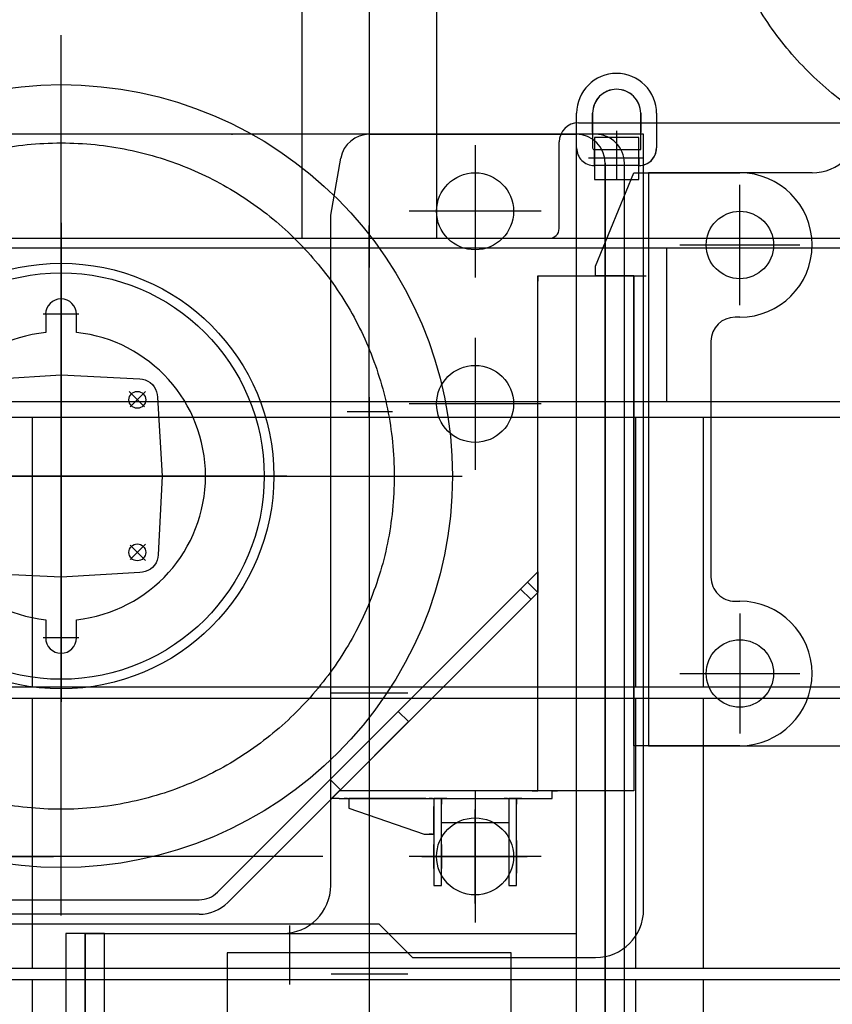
# Model space of a CAD drawing. Extents: x 12936 to 154086, y 9945 to 78013.
# Tile 51 of 64: x 146355 to 147199, y 14310 to 15333. Entities that reach past the tile are written whole.
import ezdxf

# ---------------------------------------------------------------- set-up
doc = ezdxf.new("R2010")
doc.units = 0
doc.header["$LTSCALE"] = 100
doc.header["$MEASUREMENT"] = 0
doc.linetypes.add('CENTER', pattern=[50.5, 30, -9, 2.5, -9])
doc.layers.get('0').update_dxf_attribs({"linetype": 'CONTINUOUS'})
doc.layers.add('16', color=7, linetype='CONTINUOUS')

# ---------------------------------------------------------------- blocks, each defined once
blk = doc.blocks.new('*G159159')
at = {"layer": '16', "color": 7, "linetype": 'CONTINUOUS'}
for p, q in [((146718.070129, 15213.928352), (146933.072629, 15213.928352)), ((146678.080129, 15129.874352), (146688.526129, 15189.136352)), ((146963.074129, 13903.927352), (146963.074129, 15183.926852)), ((146963.084629, 15183.926852), (146963.084629, 13903.927352)), ((146678.080129, 14593.924352), (146678.080129, 15129.874352)), ((146678.080129, 14433.926852), (146678.080129, 14593.924352)), ((146423.051629, 13903.927352), (146423.051629, 14383.919852)), ((146423.051629, 14383.919852), (146628.074629, 14383.919852)), ((146423.051629, 14383.919852), (146423.051629, 13903.927352))]:
    blk.add_line(p, q, dxfattribs=at)
at = {"layer": '16', "color": 7, "linetype": 'CENTER'}
for p, q in [((146828.015629, 15202.567352), (146828.015629, 15065.282852)), ((146896.663129, 15133.928852), (146759.369629, 15133.928852)), ((146828.015629, 15002.587352), (146828.015629, 14865.295352)), ((146896.672129, 14933.932352), (146759.387629, 14933.932352)), ((146828.006629, 14532.583352), (146828.006629, 14395.300352)), ((146896.663129, 14463.928352), (146759.369629, 14463.928352))]:
    blk.add_line(p, q, dxfattribs=at)
at = {"layer": '16', "color": 7, "linetype": 'CONTINUOUS'}
for centre in [(146828.015629, 15133.928852), (146828.015629, 14933.932352), (146828.006629, 14463.928352)]:
    blk.add_circle(centre, 39.99939, dxfattribs=at)
for centre, radius, start, end in [((146718.070129, 15183.935852), 29.992676, 90, 170.01733), ((146933.072629, 15183.926852), 30.010986, 0, 90), ((146628.074629, 14433.926852), 50.006103, -90, 0)]:
    blk.add_arc(centre, radius, start, end, dxfattribs=at)
blk = doc.blocks.new('*G160160')
at = {"layer": '16', "color": 7, "linetype": 'CONTINUOUS'}
for p, q in [((146953.076629, 15213.919352), (146933.072629, 15213.919352)), ((146933.072629, 15213.919352), (146933.072629, 13643.927852)), ((146983.079629, 13643.927852), (146983.079629, 15183.926852))]:
    blk.add_line(p, q, dxfattribs=at)
blk.add_arc((146953.076629, 15183.935852), 30.001833, 0, 90.01749, dxfattribs=at)
blk = doc.blocks.new('*G161161')
at = {"layer": '16', "color": 7, "linetype": 'CENTER'}
blk.add_line((146718.052129, 14414.333852), (146718.052129, 13553.435852), dxfattribs=at)
at = {"layer": '16', "color": 7, "linetype": 'CONTINUOUS'}
for p, q in [((146443.055629, 13643.927852), (146443.055629, 14383.919852)), ((146443.055629, 14383.919852), (146933.072629, 14383.919852)), ((146933.072629, 14383.919852), (146933.072629, 13643.927852)), ((146933.072629, 13643.927852), (146443.055629, 13643.927852))]:
    blk.add_line(p, q, dxfattribs=at)
blk = doc.blocks.new('*G162162')
at = {"layer": '16', "color": 7, "linetype": 'CONTINUOUS'}
for p, q in [((146403.056629, 14383.919852), (146403.056629, 13643.927852)), ((146443.055629, 14383.919852), (146403.056629, 14383.919852)), ((146443.055629, 13643.927852), (146443.055629, 14383.919852)), ((146403.056629, 13643.927852), (146443.055629, 13643.927852))]:
    blk.add_line(p, q, dxfattribs=at)
blk = doc.blocks.new('*G158158')
at = {"color": 7, "linetype": 'CONTINUOUS'}
for name in ['*G159159', '*G160160', '*G161161', '*G162162']:
    blk.add_blockref(name, (0, 0), dxfattribs=at)
blk = doc.blocks.new('*G186186')
at = {"layer": '16', "color": 7, "linetype": 'CENTER'}
for p, q in [((146635.526629, 14331.020852), (146635.526629, 14392.241852)), ((146718.034129, 14378.243852), (146718.034129, 13472.255852)), ((146865.535129, 14363.924852), (146570.524129, 14363.924852)), ((146570.524129, 14363.924852), (146570.524129, 14293.924352)), ((146865.535129, 14293.924352), (146865.535129, 14363.924852)), ((146570.524129, 14293.924352), (146865.535129, 14293.924352)), ((146588.029129, 14293.924352), (146848.030129, 14293.924352)), ((146588.029129, 13820.926352), (146588.029129, 14293.924352)), ((146588.029129, 14293.924352), (146848.030129, 14293.924352)), ((146588.029129, 14288.924852), (146848.030129, 14288.924852)), ((146603.035129, 14288.924852), (146833.024129, 14288.924852)), ((146833.024129, 14288.924852), (146603.035129, 14288.924852)), ((146848.030129, 14293.924352), (146848.030129, 13820.926352)), ((146848.030129, 14276.923352), (146588.029129, 14276.923352)), ((146603.035129, 13820.926352), (146603.035129, 14188.922852)), ((146833.024129, 13820.926352), (146833.024129, 14188.922852)), ((146848.030129, 13820.926352), (146588.029129, 13820.926352)), ((146828.035129, 13820.926352), (146608.024129, 13820.926352)), ((146908.024129, 13783.928852), (146518.037629, 13783.928852)), ((146518.037629, 13783.928852), (146518.037629, 13643.927852)), ((146543.039629, 13729.913852), (146543.039629, 13783.928852)), ((146543.039629, 13783.928852), (146543.039629, 13729.913852)), ((146893.037629, 13729.913852), (146893.037629, 13783.928852)), ((146918.039629, 13783.928852), (146908.024129, 13783.928852)), ((146918.039629, 13643.927852), (146918.039629, 13783.928852)), ((146558.027629, 13743.242852), (146558.027629, 13664.782352)), ((146878.031629, 13664.572352), (146878.031629, 13745.980352)), ((146510.392129, 13703.921852), (146928.037129, 13703.921852)), ((146543.039629, 13643.927852), (146543.039629, 13677.947852)), ((146893.037629, 13643.927852), (146893.037629, 13677.947852)), ((146518.037629, 13643.927852), (146918.039629, 13643.927852))]:
    blk.add_line(p, q, dxfattribs=at)
for centre in [(146558.027629, 13703.921852), (146878.031629, 13703.921852)]:
    blk.add_circle(centre, 30.001831, dxfattribs=at)
blk = doc.blocks.new('*G177177')
at = {"color": 7, "linetype": 'CONTINUOUS'}
blk.add_blockref('*G186186', (0, 0), dxfattribs=at)
blk = doc.blocks.new('*G157157')
at = {"color": 7, "linetype": 'CONTINUOUS'}
for name in ['*G158158', '*G177177']:
    blk.add_blockref(name, (0, 0), dxfattribs=at)
blk = doc.blocks.new('*G191191')
at = {"layer": '16', "color": 7, "linetype": 'CENTER'}
for p, q in [((146718.052129, 14357.041325), (146718.052129, 14043.596663)), ((147065.074129, 14335.919852), (146368.055629, 14335.919852)), ((146368.055629, 14335.919852), (146368.055629, 14055.923852)), ((146995.081129, 14055.923852), (146995.081129, 14335.919852)), ((147065.074129, 14055.923852), (147065.074129, 14335.919852))]:
    blk.add_line(p, q, dxfattribs=at)
at = {"layer": '16', "color": 7, "linetype": 'CONTINUOUS'}
blk.add_line((147718.082629, 14335.919852), (145551.679129, 14335.919852), dxfattribs=at)
blk = doc.blocks.new('*G190190')
at = {"color": 7, "linetype": 'CONTINUOUS'}
blk.add_blockref('*G191191', (0, 0), dxfattribs=at)
blk = doc.blocks.new('*G189189')
at = {"layer": '16', "color": 7, "linetype": 'CENTER'}
blk.add_line((146695.027456, 14341.916852), (146742.215293, 14341.916852), dxfattribs=at)
at = {"color": 7, "linetype": 'CONTINUOUS'}
blk.add_blockref('*G190190', (0, 0), dxfattribs=at)
blk = doc.blocks.new('*G198198')
at = {"layer": '16', "color": 7, "linetype": 'CENTER'}
for p, q in [((146718.052129, 14649.031325), (146718.052129, 14335.586663)), ((147065.074129, 14627.909852), (146368.055629, 14627.909852)), ((146368.055629, 14627.909852), (146368.055629, 14347.913852)), ((146995.081129, 14347.913852), (146995.081129, 14627.909852)), ((147065.074129, 14347.913852), (147065.074129, 14627.909852))]:
    blk.add_line(p, q, dxfattribs=at)
at = {"layer": '16', "color": 7, "linetype": 'CONTINUOUS'}
for p, q in [((147718.082629, 14627.909852), (145551.679129, 14627.909852)), ((145551.679129, 14347.913852), (147718.082629, 14347.913852))]:
    blk.add_line(p, q, dxfattribs=at)
blk = doc.blocks.new('*G197197')
at = {"color": 7, "linetype": 'CONTINUOUS'}
blk.add_blockref('*G198198', (0, 0), dxfattribs=at)
blk = doc.blocks.new('*G196196')
at = {"layer": '16', "color": 7, "linetype": 'CENTER'}
for p, q in [((146695.027456, 14633.906852), (146742.215293, 14633.906852)), ((146678.677047, 14341.916852), (146758.162336, 14341.916852))]:
    blk.add_line(p, q, dxfattribs=at)
at = {"color": 7, "linetype": 'CONTINUOUS'}
blk.add_blockref('*G197197', (0, 0), dxfattribs=at)
blk = doc.blocks.new('*G205205')
at = {"layer": '16', "color": 7, "linetype": 'CENTER'}
for p, q in [((146718.052129, 14941.021325), (146718.052129, 14627.576663)), ((147065.074129, 14919.899852), (146368.055629, 14919.899852)), ((146368.055629, 14919.899852), (146368.055629, 14639.903852)), ((146995.081129, 14639.903852), (146995.081129, 14919.899852)), ((147065.074129, 14639.903852), (147065.074129, 14919.899852))]:
    blk.add_line(p, q, dxfattribs=at)
at = {"layer": '16', "color": 7, "linetype": 'CONTINUOUS'}
for p, q in [((147718.082629, 14919.899852), (145551.679129, 14919.899852)), ((145551.679129, 14639.903852), (147718.082629, 14639.903852))]:
    blk.add_line(p, q, dxfattribs=at)
blk = doc.blocks.new('*G204204')
at = {"color": 7, "linetype": 'CONTINUOUS'}
blk.add_blockref('*G205205', (0, 0), dxfattribs=at)
blk = doc.blocks.new('*G203203')
at = {"layer": '16', "color": 7, "linetype": 'CENTER'}
for p, q in [((146695.027456, 14925.896852), (146742.215293, 14925.896852)), ((146678.677047, 14633.906852), (146758.162336, 14633.906852))]:
    blk.add_line(p, q, dxfattribs=at)
at = {"color": 7, "linetype": 'CONTINUOUS'}
blk.add_blockref('*G204204', (0, 0), dxfattribs=at)
blk = doc.blocks.new('*G213213')
at = {"layer": '16', "color": 7, "linetype": 'CENTER'}
blk.add_line((146718.034129, 14919.899852), (146718.034129, 15119.258831), dxfattribs=at)
at = {"layer": '16', "color": 7, "linetype": 'CONTINUOUS'}
for p, q in [((145447.813129, 15095.900852), (147927.161629, 15095.900852)), ((147027.161629, 14935.903352), (147027.161629, 15095.900852)), ((147927.161629, 14935.903352), (145447.813129, 14935.903352))]:
    blk.add_line(p, q, dxfattribs=at)
blk = doc.blocks.new('*G211211')
at = {"color": 7, "linetype": 'CONTINUOUS'}
blk.add_blockref('*G213213', (0, 0), dxfattribs=at)
blk = doc.blocks.new('*G210210')
at = {"layer": '16', "color": 7, "linetype": 'CENTER'}
for p, q in [((146690.01541, 15105.898352), (146744.753301, 15105.898352)), ((146695.421262, 14925.896852), (146739.777829, 14925.896852))]:
    blk.add_line(p, q, dxfattribs=at)
at = {"color": 7, "linetype": 'CONTINUOUS'}
blk.add_blockref('*G211211', (0, 0), dxfattribs=at)
blk = doc.blocks.new('*G242242')
at = {"layer": '16', "color": 7, "linetype": 'CONTINUOUS'}
for p, q in [((146466.685129, 15105.907352), (146566.688629, 15105.907352)), ((147505.625629, 15105.907352), (147605.620129, 15105.907352)), ((147605.620129, 15105.907352), (147534.236629, 15105.907352))]:
    blk.add_line(p, q, dxfattribs=at)
blk = doc.blocks.new('*G241241')
at = {"color": 7, "linetype": 'CONTINUOUS'}
blk.add_blockref('*G242242', (0, 0), dxfattribs=at)
blk = doc.blocks.new('*G247247')
at = {"layer": '16', "color": 7, "linetype": 'CENTER'}
blk.add_line((146718.034129, 15593.995604), (146718.034129, 15075.572182), dxfattribs=at)
at = {"layer": '16', "color": 7, "linetype": 'CONTINUOUS'}
for p, q in [((146648.033629, 15445.907852), (146648.033629, 15105.907352)), ((146788.036129, 15445.907852), (146788.036129, 15105.907352)), ((146935.316629, 15225.896852), (147516.163129, 15225.896852)), ((146915.321629, 15115.906352), (146915.321629, 15205.910852)), ((145406.733978, 15105.898352), (146905.315129, 15105.898352)), ((146905.315129, 15105.907352), (147546.155629, 15105.907352))]:
    blk.add_line(p, q, dxfattribs=at)
for centre, radius, start, end in [((146935.316629, 15205.901852), 19.995117, 90, 179.97375), ((146905.315129, 15115.906352), 10.006714, -90, 0)]:
    blk.add_arc(centre, radius, start, end, dxfattribs=at)
blk = doc.blocks.new('*G243243')
at = {"color": 7, "linetype": 'CONTINUOUS'}
blk.add_blockref('*G247247', (0, 0), dxfattribs=at)
blk = doc.blocks.new('*G240240')
at = {"color": 7, "linetype": 'CONTINUOUS'}
for name in ['*G243243', '*G241241']:
    blk.add_blockref(name, (0, 0), dxfattribs=at)
blk = doc.blocks.new('*G250250')
at = {"layer": '16', "color": 7, "linetype": 'CENTER'}
for p, q in [((146330.033629, 14463.947852), (146390.027629, 14463.947852)), ((146390.027629, 14463.947852), (146330.033629, 14463.947852))]:
    blk.add_line(p, q, dxfattribs=at)
at = {"layer": '16', "color": 7, "linetype": 'CONTINUOUS'}
blk.add_line((146381.212129, 14403.943352), (146338.850629, 14403.943352), dxfattribs=at)
blk = doc.blocks.new('*G251251')
at = {"layer": '16', "color": 7, "linetype": 'CENTER'}
for p, q in [((146140.034629, 14463.947852), (146200.028629, 14463.947852)), ((146200.028629, 14463.947852), (146140.034629, 14463.947852))]:
    blk.add_line(p, q, dxfattribs=at)
blk = doc.blocks.new('*G252252')
at = {"layer": '16', "color": 7, "linetype": 'CENTER'}
blk.add_line((146669.987629, 14463.947852), (146115.928129, 14463.947852), dxfattribs=at)
blk = doc.blocks.new('*G249249')
at = {"color": 7, "linetype": 'CONTINUOUS'}
for name in ['*G252252', '*G251251', '*G250250']:
    blk.add_blockref(name, (0, 0), dxfattribs=at)
blk = doc.blocks.new('*G278278')
at = {"layer": '16', "color": 7, "linetype": 'CONTINUOUS'}
for p, q in [((145948.001629, 15043.933352), (145948.001629, 15253.891352)), ((145948.001629, 15253.891352), (145978.004629, 15253.891352)), ((145948.001629, 15253.891352), (145948.001629, 15043.933352)), ((145978.004629, 15253.891352), (145948.001629, 15253.891352)), ((145978.004629, 15253.891352), (145978.004629, 15183.926852)), ((145978.004629, 15043.933352), (145978.004629, 15253.891352)), ((145978.004629, 15213.928352), (145948.001629, 15213.928352)), ((145948.001629, 15193.933352), (145978.004629, 15193.933352)), ((145963.007629, 15043.933352), (145948.001629, 15043.933352)), ((145948.001629, 15043.933352), (145978.004629, 15043.933352))]:
    blk.add_line(p, q, dxfattribs=at)
blk = doc.blocks.new('*G279279')
at = {"layer": '16', "color": 7, "linetype": 'CENTER'}
for p, q in [((146398.001629, 14402.432852), (146398.001629, 15316.934852)), ((145940.504629, 14858.933852), (146814.503629, 14858.933852))]:
    blk.add_line(p, q, dxfattribs=at)
at = {"layer": '16', "color": 7, "linetype": 'CONTINUOUS'}
for radius in [406.5033, 211.00158]:
    blk.add_circle((146398.001629, 14858.933852), radius, dxfattribs=at)
at = {"layer": '16', "color": 7, "linetype": 'CENTER'}
blk.add_circle((146398.001629, 14858.933852), 346.005255, dxfattribs=at)
blk = doc.blocks.new('*G280280')
at = {"layer": '16', "color": 7, "linetype": 'CONTINUOUS'}
for p, q in [((145941.007129, 15190.939352), (145948.001629, 15190.939352)), ((145948.001629, 15190.939352), (145948.001629, 15183.935852))]:
    blk.add_line(p, q, dxfattribs=at)
blk = doc.blocks.new('*G281281')
at = {"layer": '16', "color": 7, "linetype": 'CENTER'}
for p, q in [((145939.003129, 15262.690352), (145939.003129, 15168.931352)), ((145915.070629, 15168.931352), (145952.369629, 15168.931352))]:
    blk.add_line(p, q, dxfattribs=at)
at = {"layer": '16', "color": 7, "linetype": 'CONTINUOUS'}
for p, q in [((145930.753129, 15248.947352), (145930.753129, 15168.931352)), ((145947.260629, 15168.931352), (145947.260629, 15248.947352)), ((145940.009629, 15190.930352), (145941.007129, 15190.930352)), ((145948.001629, 15177.188852), (145939.003129, 15177.188852)), ((145939.003129, 15160.681352), (145948.001629, 15160.681352)), ((145948.001629, 15160.681352), (145948.001629, 15153.934352)), ((145941.007129, 15146.939852), (145940.009629, 15146.939852))]:
    blk.add_line(p, q, dxfattribs=at)
blk.add_circle((145939.003129, 15168.931352), 8.258057, dxfattribs=at)
for centre, radius, start, end in [((145939.003129, 15248.947352), 8.258057, 0, 180), ((145940.009629, 15168.931352), 22.000122, 90, 180), ((145939.003129, 15168.931352), 8.258057, 90, -90), ((145940.009629, 15168.931352), 22.000122, 180, -90)]:
    blk.add_arc(centre, radius, start, end, dxfattribs=at)
blk = doc.blocks.new('*G282282')
at = {"layer": '16', "color": 7, "linetype": 'CONTINUOUS'}
for p, q in [((146953.004629, 15076.928852), (146993.003629, 15173.929352)), ((146993.003629, 15173.929352), (147103.004629, 15173.929352)), ((147003.010129, 15173.929352), (147103.004629, 15173.929352)), ((146953.004629, 15066.931352), (146953.004629, 15076.928852)), ((146993.003629, 15066.931352), (146953.004629, 15066.931352)), ((146993.003629, 15066.931352), (147005.591629, 15066.931352)), ((146993.003629, 14578.928852), (146993.003629, 15066.931352)), ((147103.004629, 15023.929352), (147097.996129, 15023.929352)), ((147103.004629, 15023.929352), (147097.996129, 15023.929352)), ((147072.992629, 14998.925852), (147072.992629, 14753.930852)), ((147072.992629, 14998.925852), (147072.992629, 14753.930852)), ((147097.996129, 14728.919852), (147103.004629, 14728.919852)), ((147097.996129, 14728.919852), (147103.004629, 14728.919852)), ((147003.010129, 14578.928852), (146993.003629, 14578.928852)), ((147103.004629, 14578.928852), (146993.003629, 14578.928852)), ((147103.004629, 14578.928852), (147003.010129, 14578.928852))]:
    blk.add_line(p, q, dxfattribs=at)
at = {"layer": '16', "color": 7, "linetype": 'CENTER'}
for p, q in [((147103.004629, 15036.554852), (147103.004629, 15161.303852)), ((147040.639129, 15098.929352), (147165.379129, 15098.929352)), ((147103.004629, 14716.303352), (147103.004629, 14591.552852)), ((147040.639129, 14653.928852), (147165.379129, 14653.928852))]:
    blk.add_line(p, q, dxfattribs=at)
at = {"layer": '16', "color": 7, "linetype": 'CONTINUOUS'}
for centre in [(147103.004629, 15098.929352), (147103.004629, 14653.928852)]:
    blk.add_circle(centre, 35.00061, dxfattribs=at)
for centre, radius, start, end in [((147103.004629, 15098.929352), 75, -90, 90), ((147103.004629, 15098.929352), 75, -90, 90), ((147098.005129, 14998.916852), 25.012209, 90, 179.95807), ((147098.005129, 14998.916852), 25.012209, 90, 179.95807), ((147097.996129, 14753.921852), 25.003053, 180, -89.979), ((147097.996129, 14753.921852), 25.003053, 180, -89.979), ((147103.004629, 14653.928852), 75, -90, 90), ((147103.004629, 14653.928852), 75, -90, 90)]:
    blk.add_arc(centre, radius, start, end, dxfattribs=at)
blk = doc.blocks.new('*G283283')
at = {"layer": '16', "color": 7, "linetype": 'CONTINUOUS'}
for p, q in [((146893.009129, 14531.924852), (146893.009129, 15066.931352)), ((146893.009129, 15066.931352), (146993.003629, 15066.931352)), ((146993.003629, 15066.931352), (146993.003629, 14531.924852)), ((146993.003629, 14531.924852), (146893.009129, 14531.924852))]:
    blk.add_line(p, q, dxfattribs=at)
blk = doc.blocks.new('*G284284')
at = {"layer": '16', "color": 7, "linetype": 'CONTINUOUS'}
for p, q in [((146033.009629, 15183.926852), (146114.756629, 15183.926852)), ((146114.756629, 15183.926852), (146033.009629, 15183.926852))]:
    blk.add_line(p, q, dxfattribs=at)
blk = doc.blocks.new('*G285285')
at = {"layer": '16', "color": 7, "linetype": 'CENTER'}
for p, q in [((146398.001629, 15093.389852), (146398.001629, 14624.467352)), ((146416.559629, 15026.932352), (146379.445129, 15026.932352)), ((146632.469629, 14858.933852), (146163.545629, 14858.933852)), ((146416.559629, 14690.933852), (146379.445129, 14690.933852))]:
    blk.add_line(p, q, dxfattribs=at)
at = {"layer": '16', "color": 7, "linetype": 'CONTINUOUS'}
for p, q in [((146382.008629, 15026.932352), (146382.008629, 15008.072852)), ((146414.005129, 15008.072852), (146414.005129, 15026.932352)), ((146382.008629, 14709.784352), (146382.008629, 14690.933852)), ((146414.005129, 14690.933852), (146414.005129, 14709.784352))]:
    blk.add_line(p, q, dxfattribs=at)
for centre, radius, start, end in [((146398.001629, 15026.932352), 16.003417, 0, 180), ((146398.001629, 14858.933852), 149.994594, 96.12137, -96.12067), ((146398.001629, 14858.933852), 150.00468, -83.875524, 83.87547), ((146398.001629, 14690.933852), 15.994263, 180, 0)]:
    blk.add_arc(centre, radius, start, end, dxfattribs=at)
blk = doc.blocks.new('*G286286')
at = {"layer": '16', "color": 7, "linetype": 'CONTINUOUS'}
blk.add_line((146973.667129, 15066.931352), (146968.009129, 15066.931352), dxfattribs=at)
blk = doc.blocks.new('*G288288')
at = {"layer": '16', "color": 7, "linetype": 'CONTINUOUS'}
for p, q in [((146028.467629, 15183.926852), (146027.909629, 15183.926852)), ((146029.172629, 15183.926852), (146028.266629, 15183.926852)), ((146029.886629, 15183.926852), (146028.614629, 15183.926852)), ((146030.591629, 15183.926852), (146028.971629, 15183.926852)), ((146031.296629, 15183.926852), (146029.319629, 15183.926852)), ((146032.001629, 15183.926852), (146029.676629, 15183.926852))]:
    blk.add_line(p, q, dxfattribs=at)
blk = doc.blocks.new('*G287287')
at = {"layer": '16', "color": 7, "linetype": 'CONTINUOUS'}
blk.add_line((146033.009629, 15183.926852), (146027.351629, 15183.926852), dxfattribs=at)
at = {"color": 7, "linetype": 'CONTINUOUS'}
blk.add_blockref('*G288288', (0, 0), dxfattribs=at)
blk = doc.blocks.new('*G290290')
at = {"layer": '16', "color": 7, "linetype": 'CONTINUOUS'}
for p, q in [((146115.461629, 15183.926852), (146115.022129, 15183.926852)), ((146116.166629, 15183.926852), (146115.278629, 15183.926852)), ((146116.871629, 15183.926852), (146115.535129, 15183.926852)), ((146117.585629, 15183.926852), (146115.791629, 15183.926852)), ((146118.290629, 15183.926852), (146116.057129, 15183.926852))]:
    blk.add_line(p, q, dxfattribs=at)
blk = doc.blocks.new('*G289289')
at = {"layer": '16', "color": 7, "linetype": 'CONTINUOUS'}
blk.add_line((146114.756629, 15183.926852), (146120.414629, 15183.926852), dxfattribs=at)
at = {"color": 7, "linetype": 'CONTINUOUS'}
blk.add_blockref('*G290290', (0, 0), dxfattribs=at)
blk = doc.blocks.new('*G291291')
at = {"layer": '16', "color": 7, "linetype": 'CONTINUOUS'}
for p, q in [((146882.398129, 14748.731852), (146893.009129, 14759.342852)), ((146893.009129, 14759.342852), (146893.009129, 14738.120852)), ((146893.009129, 14738.120852), (146882.398129, 14748.731852))]:
    blk.add_line(p, q, dxfattribs=at)
blk = doc.blocks.new('*G292292')
at = {"layer": '16', "color": 7, "linetype": 'CONTINUOUS'}
for p, q in [((146933.503129, 15215.695352), (146933.503129, 15235.690352)), ((146933.503129, 15199.691852), (146933.503129, 15235.690352)), ((146950.010629, 15215.695352), (146950.010629, 15235.690352)), ((146950.010629, 15235.690352), (146950.010629, 15199.691852)), ((147000.007129, 15235.690352), (147000.007129, 15215.695352)), ((147000.007129, 15197.935352), (147000.007129, 15235.690352)), ((147016.505629, 15235.690352), (147016.505629, 15199.691852)), ((147016.505629, 15235.690352), (147016.505629, 15199.691852)), ((146998.001629, 15210.697352), (146952.005629, 15210.697352)), ((146952.005629, 15210.697352), (146952.005629, 15166.925852)), ((146998.001629, 15166.925852), (146998.001629, 15210.697352)), ((146951.759629, 15197.935352), (146951.759629, 15181.445852)), ((146952.005629, 15197.944352), (146998.001629, 15197.944352)), ((146998.258129, 15181.436852), (146998.001629, 15197.944352)), ((146998.001629, 15197.944352), (147000.007129, 15197.935352)), ((146998.001629, 15181.445852), (146952.005629, 15181.445852)), ((146952.005629, 15166.925852), (146998.001629, 15166.925852))]:
    blk.add_line(p, q, dxfattribs=at)
at = {"layer": '16', "color": 7, "linetype": 'CENTER'}
for p, q in [((146975.003629, 15217.499852), (146975.003629, 15166.285352)), ((147002.909629, 15188.926352), (146945.780629, 15188.926352))]:
    blk.add_line(p, q, dxfattribs=at)
at = {"layer": '16', "color": 7, "linetype": 'CONTINUOUS'}
for centre, radius, start, end in [((146975.003629, 15235.681352), 41.500854, 90, 179.98737), ((146975.003629, 15235.681352), 41.500854, 90, 179.98737), ((146975.014129, 15235.690352), 41.4917, 0, 90.01265), ((146975.014129, 15235.690352), 41.4917, 0, 90.01265), ((146975.003629, 15235.700852), 24.993897, 90, -179.979), ((146975.014129, 15235.690352), 25.003053, 90, 179.979), ((146975.003629, 15235.700852), 25.003053, 0, 90.02098), ((146974.994629, 15235.690352), 25.012208, 0, 89.97902), ((146951.750629, 15199.691852), 18.24646, 180, -89.97125), ((146951.759629, 15199.682852), 1.748681, 180, -89.70001), ((146998.258129, 15199.682852), 18.24646, -90, 0.028755), ((146998.258129, 15199.682852), 18.244365, -74.903364, 0.029129)]:
    blk.add_arc(centre, radius, start, end, dxfattribs=at)
blk = doc.blocks.new('*G293293')
at = {"layer": '16', "color": 7, "linetype": 'CONTINUOUS'}
for p, q in [((145941.007129, 15146.939852), (145948.001629, 15146.939852)), ((145948.001629, 15146.939852), (145948.001629, 15153.934352))]:
    blk.add_line(p, q, dxfattribs=at)
blk = doc.blocks.new('*G294294')
at = {"layer": '16', "color": 7, "linetype": 'CONTINUOUS'}
for p, q in [((146560.508629, 14426.849852), (146882.398129, 14748.749852)), ((146882.398129, 14748.749852), (146893.009129, 14738.138852)), ((146893.009129, 14738.138852), (146571.110629, 14416.247852)), ((146875.330129, 14741.672852), (146885.932129, 14731.070852)), ((145966.541629, 14674.600352), (145977.152629, 14685.211352)), ((145977.152629, 14685.211352), (146235.505129, 14426.849852)), ((146224.903129, 14416.247852), (145966.541629, 14674.600352)), ((146001.899629, 14660.465852), (145991.288629, 14649.854852)), ((146037.202129, 14603.939852), (146047.804129, 14614.550852)), ((146677.495129, 14543.836352), (146748.200629, 14614.550852)), ((146748.200629, 14614.550852), (146758.811629, 14603.939852)), ((146758.811629, 14603.939852), (146688.106129, 14533.234352)), ((146118.518629, 14543.836352), (146107.907629, 14533.234352)), ((146688.106129, 14533.234352), (146677.495129, 14543.836352)), ((146254.594129, 14418.940352), (146541.410629, 14418.940352)), ((146541.410629, 14403.934352), (146254.594129, 14403.934352))]:
    blk.add_line(p, q, dxfattribs=at)
for centre, radius, start, end in [((146254.594129, 14445.920852), 26.982618, -135.02866, -90.00116), ((146541.410629, 14445.947852), 27.008057, -90, -45), ((146254.594129, 14445.883352), 41.949957, -135.0542, -90.00116), ((146541.410629, 14445.902852), 41.967774, -90, -44.95581)]:
    blk.add_arc(centre, radius, start, end, dxfattribs=at)
blk = doc.blocks.new('*G295295')
at = {"layer": '16', "color": 7, "linetype": 'CONTINUOUS'}
for p, q in [((146173.001629, 15213.928352), (146143.009129, 15183.926852)), ((147003.010129, 15213.928352), (146173.001629, 15213.928352)), ((146575.010629, 15213.928352), (146576.209129, 15213.928352)), ((147003.010129, 14408.933852), (147003.010129, 15213.928352)), ((146143.009129, 15183.926852), (145963.007629, 15183.926852)), ((145963.007629, 15183.926852), (145963.007629, 14623.925852)), ((145963.007629, 14623.925852), (145913.011129, 14573.929352)), ((145913.011129, 14573.929352), (145913.011129, 14408.933852)), ((146068.009129, 14358.926852), (146103.010129, 14393.927852)), ((146103.010129, 14393.927852), (146728.004629, 14393.927852)), ((146728.004629, 14393.927852), (146763.004129, 14358.926852)), ((145963.007629, 14358.926852), (146068.009129, 14358.926852)), ((146763.004129, 14358.926852), (146953.004629, 14358.926852))]:
    blk.add_line(p, q, dxfattribs=at)
at = {"layer": '16', "color": 7, "linetype": 'CENTER'}
for p, q in [((146398.001629, 14645.341352), (146398.001629, 15121.844852)), ((146398.001629, 15121.844852), (146398.001629, 14645.341352)), ((146612.299129, 14858.933852), (146183.714629, 14858.933852)), ((146003.006629, 14415.103352), (146003.006629, 14512.744352)), ((146828.006629, 14415.103352), (146828.006629, 14512.744352)), ((146051.869129, 14463.928352), (145954.136629, 14463.928352))]:
    blk.add_line(p, q, dxfattribs=at)
at = {"layer": '16', "color": 7, "linetype": 'CONTINUOUS'}
blk.add_circle((146398.001629, 14858.933852), 220.99914, dxfattribs=at)
for centre, radius, start, end in [((145963.007629, 14408.914352), 49.996951, 180, -89.979), ((146953.004629, 14408.933852), 50.006103, -90, 0)]:
    blk.add_arc(centre, radius, start, end, dxfattribs=at)
blk = doc.blocks.new('*G277277')
at = {"color": 7, "linetype": 'CONTINUOUS'}
for name in ['*G279279', '*G292292', '*G281281', '*G278278', '*G295295', '*G280280', '*G287287', '*G284284', '*G289289', '*G282282', '*G293293', '*G285285', '*G283283', '*G286286', '*G291291', '*G294294']:
    blk.add_blockref(name, (0, 0), dxfattribs=at)
blk = doc.blocks.new('*G296296')
at = {"layer": '16', "color": 7, "linetype": 'CENTER'}
for p, q in [((146398.001629, 14746.927352), (146398.001629, 14970.929852)), ((146326.106629, 14930.828852), (146310.221629, 14946.713852)), ((146311.513129, 14930.828852), (146327.396629, 14946.713852)), ((146311.513129, 14945.422352), (146327.396629, 14929.538852)), ((146484.502129, 14930.828852), (146468.617129, 14946.713852)), ((146469.907129, 14930.828852), (146485.792129, 14946.713852)), ((146286.005629, 14858.933852), (146510.008129, 14858.933852)), ((146326.106629, 14772.434852), (146310.221629, 14788.318352)), ((146311.513129, 14772.434852), (146327.396629, 14788.318352)), ((146469.898129, 14772.434852), (146485.792129, 14788.318352)), ((146469.898129, 14787.028352), (146485.792129, 14771.143352))]:
    blk.add_line(p, q, dxfattribs=at)
at = {"layer": '16', "color": 7, "linetype": 'CONTINUOUS'}
for p, q in [((146316.080629, 14958.926852), (146398.001629, 14963.926352)), ((146398.001629, 14963.926352), (146479.933129, 14959.832852)), ((146479.933129, 14959.832852), (146482.652629, 14959.507352)), ((146299.334629, 14948.993852), (146300.936629, 14951.498852)), ((146299.334629, 14948.993852), (146300.936629, 14951.498852)), ((146300.936629, 14951.498852), (146302.937629, 14953.738352)), ((146300.936629, 14951.498852), (146302.937629, 14953.738352)), ((146302.937629, 14953.738352), (146305.270129, 14955.625352)), ((146302.937629, 14953.738352), (146305.270129, 14955.625352)), ((146305.270129, 14955.625352), (146307.850129, 14957.102852)), ((146305.270129, 14955.625352), (146307.850129, 14957.102852)), ((146307.850129, 14957.102852), (146310.578629, 14958.139352)), ((146307.850129, 14957.102852), (146310.578629, 14958.139352)), ((146310.578629, 14958.139352), (146313.352129, 14958.737852)), ((146310.578629, 14958.139352), (146313.352129, 14958.737852)), ((146313.352129, 14958.737852), (146316.080629, 14958.926852)), ((146313.352129, 14958.737852), (146316.080629, 14958.926852)), ((146482.652629, 14959.507352), (146485.396129, 14958.770852)), ((146485.396129, 14958.770852), (146488.072129, 14957.600852)), ((146488.072129, 14957.600852), (146490.577129, 14955.998852)), ((146490.577129, 14955.998852), (146492.816629, 14953.999352)), ((146492.816629, 14953.999352), (146494.703629, 14951.665352)), ((146494.703629, 14951.665352), (146496.181129, 14949.085352)), ((146293.009129, 14858.933852), (146297.102629, 14940.854852)), ((146295.032629, 14899.426352), (146297.102629, 14940.854852)), ((146297.102629, 14940.854852), (146297.428129, 14943.574352)), ((146297.102629, 14940.854852), (146297.428129, 14943.574352)), ((146297.428129, 14943.574352), (146298.164629, 14946.317852)), ((146297.428129, 14943.574352), (146298.164629, 14946.317852)), ((146298.164629, 14946.317852), (146299.334629, 14948.993852)), ((146298.164629, 14946.317852), (146299.334629, 14948.993852)), ((146496.181129, 14949.085352), (146497.217629, 14946.356852)), ((146497.217629, 14946.427352), (146497.816129, 14943.599852)), ((146497.217629, 14946.356852), (146497.816129, 14943.583352)), ((146497.816129, 14943.599852), (146498.005129, 14940.854852)), ((146497.816129, 14943.583352), (146498.005129, 14940.854852)), ((146498.005129, 14940.854852), (146503.004629, 14858.933852)), ((146298.008629, 14777.002352), (146293.009129, 14858.933852)), ((146503.004629, 14858.933852), (146498.911129, 14777.002352)), ((146298.197629, 14774.257352), (146298.008629, 14777.002352)), ((146298.197629, 14774.273852), (146298.008629, 14777.002352)), ((146498.911129, 14777.002352), (146498.585629, 14774.282852)), ((146498.911129, 14777.002352), (146498.585629, 14774.282852)), ((146298.796129, 14771.500352), (146298.197629, 14774.273852)), ((146298.796129, 14771.429852), (146298.197629, 14774.257352)), ((146299.832629, 14768.771852), (146298.796129, 14771.500352)), ((146301.310129, 14766.191852), (146299.832629, 14768.771852)), ((146303.197129, 14763.857852), (146301.310129, 14766.191852)), ((146495.077129, 14766.358352), (146493.077629, 14764.118852)), ((146495.077129, 14766.358352), (146493.077629, 14764.118852)), ((146496.679129, 14768.863352), (146495.077129, 14766.358352)), ((146496.679129, 14768.863352), (146495.077129, 14766.358352)), ((146497.849129, 14771.539352), (146496.679129, 14768.863352)), ((146497.849129, 14771.539352), (146496.679129, 14768.863352)), ((146498.585629, 14774.282852), (146497.849129, 14771.539352)), ((146498.585629, 14774.282852), (146497.849129, 14771.539352)), ((146305.436629, 14761.858352), (146303.197129, 14763.857852)), ((146307.941629, 14760.256352), (146305.436629, 14761.858352)), ((146310.617629, 14759.086352), (146307.941629, 14760.256352)), ((146313.361129, 14758.349852), (146310.617629, 14759.086352)), ((146316.080629, 14758.024352), (146313.361129, 14758.349852)), ((146398.001629, 14753.930852), (146316.080629, 14758.024352)), ((146479.933129, 14758.930352), (146398.001629, 14753.930852)), ((146482.661629, 14759.119352), (146479.933129, 14758.930352)), ((146482.661629, 14759.119352), (146479.933129, 14758.930352)), ((146485.435129, 14759.717852), (146482.661629, 14759.119352)), ((146485.435129, 14759.717852), (146482.661629, 14759.119352)), ((146488.163629, 14760.754352), (146485.435129, 14759.717852)), ((146488.163629, 14760.754352), (146485.435129, 14759.717852)), ((146490.743629, 14762.231852), (146488.163629, 14760.754352)), ((146490.743629, 14762.231852), (146488.163629, 14760.754352)), ((146493.077629, 14764.118852), (146490.743629, 14762.231852)), ((146493.077629, 14764.118852), (146490.743629, 14762.231852))]:
    blk.add_line(p, q, dxfattribs=at)
for centre in [(146318.809129, 14938.126352), (146477.204629, 14938.126352), (146318.809129, 14779.730852), (146477.204629, 14779.730852)]:
    blk.add_circle(centre, 8.752441, dxfattribs=at)
blk = doc.blocks.new('*G298298')
at = {"layer": '16', "color": 7, "linetype": 'CENTER'}
blk.add_line((146588.002129, 14858.933852), (146558.009629, 14858.933852), dxfattribs=at)
blk = doc.blocks.new('*G300300')
at = {"layer": '16', "color": 7, "linetype": 'CONTINUOUS'}
for p, q in [((146033.009629, 15183.926852), (146114.756629, 15183.926852)), ((146114.756629, 15183.926852), (146033.009629, 15183.926852))]:
    blk.add_line(p, q, dxfattribs=at)
blk = doc.blocks.new('*G301301')
at = {"layer": '16', "color": 7, "linetype": 'CONTINUOUS'}
blk.add_line((146893.009129, 15066.931352), (146893.009129, 15061.273352), dxfattribs=at)
blk = doc.blocks.new('*G303303')
at = {"layer": '16', "color": 7, "linetype": 'CONTINUOUS'}
for p, q in [((146028.467629, 15183.926852), (146027.909629, 15183.926852)), ((146029.172629, 15183.926852), (146028.266629, 15183.926852)), ((146029.886629, 15183.926852), (146028.614629, 15183.926852)), ((146030.591629, 15183.926852), (146028.971629, 15183.926852)), ((146031.296629, 15183.926852), (146029.319629, 15183.926852)), ((146032.001629, 15183.926852), (146029.676629, 15183.926852))]:
    blk.add_line(p, q, dxfattribs=at)
blk = doc.blocks.new('*G302302')
at = {"layer": '16', "color": 7, "linetype": 'CONTINUOUS'}
blk.add_line((146033.009629, 15183.926852), (146027.351629, 15183.926852), dxfattribs=at)
at = {"color": 7, "linetype": 'CONTINUOUS'}
blk.add_blockref('*G303303', (0, 0), dxfattribs=at)
blk = doc.blocks.new('*G305305')
at = {"layer": '16', "color": 7, "linetype": 'CONTINUOUS'}
for p, q in [((146115.461629, 15183.926852), (146115.022129, 15183.926852)), ((146116.166629, 15183.926852), (146115.278629, 15183.926852)), ((146116.871629, 15183.926852), (146115.535129, 15183.926852)), ((146117.585629, 15183.926852), (146115.791629, 15183.926852)), ((146118.290629, 15183.926852), (146116.057129, 15183.926852))]:
    blk.add_line(p, q, dxfattribs=at)
blk = doc.blocks.new('*G304304')
at = {"layer": '16', "color": 7, "linetype": 'CONTINUOUS'}
blk.add_line((146114.756629, 15183.926852), (146120.414629, 15183.926852), dxfattribs=at)
at = {"color": 7, "linetype": 'CONTINUOUS'}
blk.add_blockref('*G305305', (0, 0), dxfattribs=at)
blk = doc.blocks.new('*G299299')
at = {"color": 7, "linetype": 'CONTINUOUS'}
for name in ['*G302302', '*G300300', '*G304304', '*G301301']:
    blk.add_blockref(name, (0, 0), dxfattribs=at)
blk = doc.blocks.new('*G308308')
at = {"layer": '16', "color": 7, "linetype": 'CONTINUOUS'}
for p, q in [((146692.802629, 14523.932852), (146691.977629, 14523.932852)), ((146694.212629, 14523.932852), (146692.682629, 14523.932852)), ((146695.631629, 14523.932852), (146693.387629, 14523.932852))]:
    blk.add_line(p, q, dxfattribs=at)
blk = doc.blocks.new('*G307307')
at = {"layer": '16', "color": 7, "linetype": 'CONTINUOUS'}
for p, q in [((146691.154129, 14523.932852), (146696.812129, 14523.932852)), ((146696.812129, 14523.932852), (146696.812129, 14518.274852))]:
    blk.add_line(p, q, dxfattribs=at)
at = {"color": 7, "linetype": 'CONTINUOUS'}
blk.add_blockref('*G308308', (0, 0), dxfattribs=at)
blk = doc.blocks.new('*G309309')
at = {"layer": '16', "color": 7, "linetype": 'CONTINUOUS'}
for p, q in [((146801.008129, 14523.932852), (146855.006629, 14523.932852)), ((146793.007129, 14498.929352), (146793.007129, 14515.930352)), ((146863.007629, 14515.930352), (146863.007629, 14498.929352)), ((146863.007629, 14498.929352), (146793.007129, 14498.929352))]:
    blk.add_line(p, q, dxfattribs=at)
blk = doc.blocks.new('*G311311')
at = {"layer": '16', "color": 7, "linetype": 'CONTINUOUS'}
for p, q in [((146679.655129, 14523.932852), (146679.233629, 14523.932852)), ((146681.065129, 14523.932852), (146679.938629, 14523.932852)), ((146682.484129, 14523.932852), (146680.643629, 14523.932852))]:
    blk.add_line(p, q, dxfattribs=at)
blk = doc.blocks.new('*G310310')
at = {"layer": '16', "color": 7, "linetype": 'CONTINUOUS'}
for p, q in [((146678.813629, 14523.932852), (146686.814629, 14531.924852)), ((146686.814629, 14523.932852), (146678.813629, 14523.932852))]:
    blk.add_line(p, q, dxfattribs=at)
at = {"color": 7, "linetype": 'CONTINUOUS'}
blk.add_blockref('*G311311', (0, 0), dxfattribs=at)
blk = doc.blocks.new('*G312312')
at = {"layer": '16', "color": 7, "linetype": 'CONTINUOUS'}
for p, q in [((146908.006129, 14531.924852), (146686.814629, 14531.924852)), ((146908.006129, 14523.932852), (146908.006129, 14531.924852)), ((146686.814629, 14523.932852), (146908.006129, 14523.932852))]:
    blk.add_line(p, q, dxfattribs=at)
blk = doc.blocks.new('*G314314')
at = {"layer": '16', "color": 7, "linetype": 'CONTINUOUS'}
for p, q in [((146780.995129, 14487.100352), (146780.171629, 14487.100352)), ((146782.414129, 14487.100352), (146780.885629, 14487.100352)), ((146783.824129, 14487.100352), (146781.590629, 14487.100352))]:
    blk.add_line(p, q, dxfattribs=at)
blk = doc.blocks.new('*G313313')
at = {"layer": '16', "color": 7, "linetype": 'CONTINUOUS'}
for p, q in [((146779.346629, 14487.100352), (146785.004629, 14487.100352)), ((146785.004629, 14487.100352), (146785.004629, 14481.442352))]:
    blk.add_line(p, q, dxfattribs=at)
at = {"color": 7, "linetype": 'CONTINUOUS'}
blk.add_blockref('*G314314', (0, 0), dxfattribs=at)
blk = doc.blocks.new('*G316316')
at = {"layer": '16', "color": 7, "linetype": 'CONTINUOUS'}
for p, q in [((146780.995129, 14523.932852), (146780.171629, 14523.932852)), ((146782.414129, 14523.932852), (146780.885629, 14523.932852)), ((146783.824129, 14523.932852), (146781.590629, 14523.932852))]:
    blk.add_line(p, q, dxfattribs=at)
blk = doc.blocks.new('*G315315')
at = {"layer": '16', "color": 7, "linetype": 'CONTINUOUS'}
for p, q in [((146779.355629, 14523.932852), (146785.004629, 14523.932852)), ((146785.004629, 14523.932852), (146785.004629, 14518.274852))]:
    blk.add_line(p, q, dxfattribs=at)
at = {"color": 7, "linetype": 'CONTINUOUS'}
blk.add_blockref('*G316316', (0, 0), dxfattribs=at)
blk = doc.blocks.new('*G318318')
at = {"layer": '16', "color": 7, "linetype": 'CONTINUOUS'}
for p, q in [((146858.998129, 14523.932852), (146858.173129, 14523.932852)), ((146860.408129, 14523.932852), (146858.878129, 14523.932852)), ((146861.827129, 14523.932852), (146859.593629, 14523.932852))]:
    blk.add_line(p, q, dxfattribs=at)
blk = doc.blocks.new('*G317317')
at = {"layer": '16', "color": 7, "linetype": 'CONTINUOUS'}
for p, q in [((146857.349629, 14523.932852), (146863.007629, 14523.932852)), ((146863.007629, 14523.932852), (146863.007629, 14518.274852))]:
    blk.add_line(p, q, dxfattribs=at)
at = {"color": 7, "linetype": 'CONTINUOUS'}
blk.add_blockref('*G318318', (0, 0), dxfattribs=at)
blk = doc.blocks.new('*G320320')
at = {"layer": '16', "color": 7, "linetype": 'CONTINUOUS'}
for p, q in [((146872.190629, 14523.932852), (146874.424129, 14523.932852)), ((146873.609629, 14523.932852), (146875.138129, 14523.932852)), ((146875.019629, 14523.932852), (146875.843129, 14523.932852))]:
    blk.add_line(p, q, dxfattribs=at)
blk = doc.blocks.new('*G319319')
at = {"layer": '16', "color": 7, "linetype": 'CONTINUOUS'}
for p, q in [((146871.010129, 14523.932852), (146871.010129, 14518.274852)), ((146876.668129, 14523.932852), (146871.010129, 14523.932852))]:
    blk.add_line(p, q, dxfattribs=at)
at = {"color": 7, "linetype": 'CONTINUOUS'}
blk.add_blockref('*G320320', (0, 0), dxfattribs=at)
blk = doc.blocks.new('*G321321')
at = {"layer": '16', "color": 7, "linetype": 'CONTINUOUS'}
for p, q in [((146777.003629, 14523.932852), (146696.812129, 14523.932852)), ((146696.812129, 14523.932852), (146696.812129, 14513.926352)), ((146696.812129, 14513.926352), (146775.007129, 14487.100352)), ((146785.004629, 14487.100352), (146785.004629, 14515.930352)), ((146775.007129, 14487.100352), (146785.004629, 14487.100352))]:
    blk.add_line(p, q, dxfattribs=at)
blk = doc.blocks.new('*G322322')
at = {"layer": '16', "color": 7, "linetype": 'CONTINUOUS'}
for p, q in [((146871.010129, 14523.932852), (146863.007629, 14523.932852)), ((146863.007629, 14523.932852), (146863.007629, 14433.926852)), ((146871.010129, 14433.926852), (146871.010129, 14523.932852)), ((146863.007629, 14476.426352), (146863.007629, 14451.431852)), ((146871.010129, 14451.431852), (146871.010129, 14476.426352)), ((146863.007629, 14433.926852), (146871.010129, 14433.926852))]:
    blk.add_line(p, q, dxfattribs=at)
blk = doc.blocks.new('*G323323')
at = {"layer": '16', "color": 7, "linetype": 'CONTINUOUS'}
for p, q in [((146793.007129, 14523.932852), (146785.004629, 14523.932852)), ((146785.004629, 14523.932852), (146785.004629, 14433.926852)), ((146793.007129, 14433.926852), (146793.007129, 14523.932852)), ((146785.004629, 14451.431852), (146785.004629, 14476.426352)), ((146793.007129, 14476.426352), (146793.007129, 14451.431852)), ((146785.004629, 14433.926852), (146793.007129, 14433.926852))]:
    blk.add_line(p, q, dxfattribs=at)
blk = doc.blocks.new('*G324324')
at = {"layer": '16', "color": 7, "linetype": 'CONTINUOUS'}
for p, q in [((146871.010129, 14480.426852), (146871.010129, 14477.029352)), ((146871.010129, 14477.029352), (146871.010129, 14450.827352)), ((146871.010129, 14451.422852), (146871.010129, 14446.433852))]:
    blk.add_line(p, q, dxfattribs=at)
at = {"layer": '16', "color": 7, "linetype": 'CENTER'}
blk.add_line((146772.829129, 14463.928352), (146882.141629, 14463.928352), dxfattribs=at)
blk = doc.blocks.new('*G326326')
at = {"layer": '16', "color": 7, "linetype": 'CONTINUOUS'}
for p, q in [((146794.187629, 14523.932852), (146796.430129, 14523.932852)), ((146795.606629, 14523.932852), (146797.135129, 14523.932852)), ((146797.016629, 14523.932852), (146797.840129, 14523.932852))]:
    blk.add_line(p, q, dxfattribs=at)
blk = doc.blocks.new('*G325325')
at = {"layer": '16', "color": 7, "linetype": 'CONTINUOUS'}
for p, q in [((146793.007129, 14523.932852), (146793.007129, 14518.274852)), ((146798.665129, 14523.932852), (146793.007129, 14523.932852))]:
    blk.add_line(p, q, dxfattribs=at)
at = {"color": 7, "linetype": 'CONTINUOUS'}
blk.add_blockref('*G326326', (0, 0), dxfattribs=at)
blk = doc.blocks.new('*G328328')
at = {"layer": '16', "color": 7, "linetype": 'CONTINUOUS'}
for p, q in [((146909.654629, 14531.924852), (146911.658629, 14531.924852)), ((146911.064629, 14531.924852), (146912.363629, 14531.924852)), ((146912.483629, 14531.924852), (146913.068629, 14531.924852))]:
    blk.add_line(p, q, dxfattribs=at)
blk = doc.blocks.new('*G327327')
at = {"layer": '16', "color": 7, "linetype": 'CONTINUOUS'}
for p, q in [((146908.006129, 14531.924852), (146913.664129, 14531.924852)), ((146908.006129, 14526.266852), (146908.006129, 14531.924852))]:
    blk.add_line(p, q, dxfattribs=at)
at = {"color": 7, "linetype": 'CONTINUOUS'}
blk.add_blockref('*G328328', (0, 0), dxfattribs=at)
blk = doc.blocks.new('*G330330')
at = {"layer": '16', "color": 7, "linetype": 'CONTINUOUS'}
for p, q in [((146888.999629, 14531.924852), (146888.176129, 14531.924852)), ((146890.409629, 14531.924852), (146888.881129, 14531.924852)), ((146891.828629, 14531.924852), (146889.586129, 14531.924852))]:
    blk.add_line(p, q, dxfattribs=at)
blk = doc.blocks.new('*G329329')
at = {"layer": '16', "color": 7, "linetype": 'CONTINUOUS'}
for p, q in [((146887.351129, 14531.924852), (146893.009129, 14531.924852)), ((146893.009129, 14531.924852), (146893.009129, 14537.582852))]:
    blk.add_line(p, q, dxfattribs=at)
at = {"color": 7, "linetype": 'CONTINUOUS'}
blk.add_blockref('*G330330', (0, 0), dxfattribs=at)
blk = doc.blocks.new('*G306306')
at = {"color": 7, "linetype": 'CONTINUOUS'}
for name in ['*G310310', '*G312312', '*G329329', '*G327327', '*G307307', '*G321321', '*G315315', '*G323323', '*G309309', '*G325325', '*G317317', '*G322322', '*G319319', '*G324324', '*G313313']:
    blk.add_blockref(name, (0, 0), dxfattribs=at)
blk = doc.blocks.new('*G248248')
at = {"color": 7, "linetype": 'CONTINUOUS'}
for name in ['*G277277', '*G299299', '*G296296', '*G298298', '*G306306', '*G249249']:
    blk.add_blockref(name, (0, 0), dxfattribs=at)
blk = doc.blocks.new('*G333333')
at = {"layer": '16', "color": 7, "linetype": 'CENTER'}
for p, q in [((147103.004629, 15036.554852), (147103.004629, 15161.303852)), ((147040.639129, 15098.929352), (147165.379129, 15098.929352)), ((147103.004629, 14716.303352), (147103.004629, 14591.552852)), ((147040.639129, 14653.928852), (147165.379129, 14653.928852))]:
    blk.add_line(p, q, dxfattribs=at)
at = {"layer": '16', "color": 7, "linetype": 'CONTINUOUS'}
for centre in [(147103.004629, 15098.929352), (147103.004629, 14653.928852)]:
    blk.add_circle(centre, 35.00061, dxfattribs=at)
blk = doc.blocks.new('*G332332')
at = {"color": 7, "linetype": 'CONTINUOUS'}
blk.add_blockref('*G333333', (0, 0), dxfattribs=at)
blk = doc.blocks.new('*G338338')
at = {"layer": '16', "color": 7, "linetype": 'CONTINUOUS'}
for radius in [277.49634, 251.998905, 239.99634]:
    blk.add_circle((147418.014629, 15522.946352), radius, dxfattribs=at)
blk = doc.blocks.new('*G337337')
at = {"color": 7, "linetype": 'CONTINUOUS'}
blk.add_blockref('*G338338', (0, 0), dxfattribs=at)
blk = doc.blocks.new('*G340340')
at = {"layer": '16', "color": 7, "linetype": 'CENTER'}
for p, q in [((147370.334129, 15478.763852), (147420.203129, 15587.912852)), ((147445.022129, 15582.062852), (147390.998129, 15463.822352)), ((147431.720129, 15552.958352), (147441.488129, 15574.334852)), ((147415.817129, 15457.981352), (147465.686129, 15567.130352)), ((147425.796629, 15568.859852), (147447.623129, 15558.890852)), ((147477.129629, 15495.929852), (147358.889129, 15549.955352)), ((147404.291129, 15492.926852), (147394.320629, 15471.100352)), ((147388.388129, 15487.003352), (147410.223629, 15477.023852))]:
    blk.add_line(p, q, dxfattribs=at)
for centre, radius in [((147436.709129, 15563.870852), 10.369094), ((147399.311129, 15482.014352), 10.377421)]:
    blk.add_circle(centre, radius, dxfattribs=at)
at = {"layer": '16', "color": 7, "linetype": 'CONTINUOUS'}
blk.add_circle((147418.005629, 15522.946352), 10.377421, dxfattribs=at)
blk = doc.blocks.new('*G341341')
at = {"layer": '16', "color": 7, "linetype": 'CONTINUOUS'}
for p, q in [((147233.765129, 15645.608852), (147150.140129, 15683.813852)), ((147233.765129, 15645.608852), (147150.140129, 15683.813852)), ((147121.044629, 15620.138852), (147204.669629, 15581.933852)), ((147121.044629, 15620.138852), (147204.669629, 15581.933852)), ((147631.359629, 15463.949852), (147714.975629, 15425.744852)), ((147714.975629, 15425.744852), (147631.359629, 15463.949852)), ((147685.889129, 15362.078852), (147602.264129, 15400.283852)), ((147602.264129, 15400.283852), (147685.889129, 15362.078852))]:
    blk.add_line(p, q, dxfattribs=at)
at = {"layer": '16', "color": 7, "linetype": 'CENTER'}
for p, q in [((147732.269129, 15379.364852), (147103.760129, 15666.520352)), ((147358.514129, 15392.722352), (147479.904629, 15658.408352))]:
    blk.add_line(p, q, dxfattribs=at)
at = {"layer": '16', "color": 7, "linetype": 'CONTINUOUS'}
blk.add_circle((147418.014629, 15522.946352), 74.997627, dxfattribs=at)
for centre, radius, start, end in [((147135.593129, 15651.980852), 34.999558, 65.43883, -114.55493), ((147135.593129, 15651.980852), 34.999558, 65.43883, -114.55493), ((147358.221629, 15918.023852), 299.498775, -114.5546, -81.37775), ((147418.014629, 15522.946352), 99.99948, 32.33253, 98.55444), ((147079.791629, 15308.612852), 300.413025, 32.36929, 65.44334), ((147755.816129, 15736.364852), 299.572545, -147.73401, -114.55545), ((147418.014629, 15522.946352), 100.004376, -147.66306, -81.4248), ((147477.057629, 15126.239852), 301.293, 65.44432, 98.42761), ((147700.436129, 15393.911852), 34.999558, -114.56116, 65.45251), ((147700.436129, 15393.911852), 34.999558, -114.56116, 65.45251)]:
    blk.add_arc(centre, radius, start, end, dxfattribs=at)
blk = doc.blocks.new('*G342342')
at = {"layer": '16', "color": 7, "linetype": 'CONTINUOUS'}
blk.add_circle((147135.584129, 15651.980852), 30.001765, dxfattribs=at)
blk = doc.blocks.new('*G343343')
at = {"layer": '16', "color": 7, "linetype": 'CONTINUOUS'}
blk.add_circle((147700.445129, 15393.902852), 30.00557, dxfattribs=at)
blk = doc.blocks.new('*G344344')
at = {"layer": '16', "color": 7, "linetype": 'CENTER'}
blk.add_circle((147418.014629, 15522.946352), 345.04014, dxfattribs=at)
blk = doc.blocks.new('*G339339')
at = {"color": 7, "linetype": 'CONTINUOUS'}
for name in ['*G344344', '*G341341', '*G342342', '*G340340', '*G343343']:
    blk.add_blockref(name, (0, 0), dxfattribs=at)
blk = doc.blocks.new('*G347347')
at = {"layer": '16', "color": 7, "linetype": 'CONTINUOUS'}
for p, q in [((147178.008629, 15173.929352), (147007.959629, 15173.929352)), ((147007.959629, 15173.929352), (147007.959629, 14578.928852)), ((147007.959629, 14578.928852), (147257.889629, 14578.928852))]:
    blk.add_line(p, q, dxfattribs=at)
blk.add_arc((147178.008629, 15223.925852), 49.996949, -90, 0.010498, dxfattribs=at)
blk = doc.blocks.new('*G345345')
at = {"color": 7, "linetype": 'CONTINUOUS'}
blk.add_blockref('*G347347', (0, 0), dxfattribs=at)
blk = doc.blocks.new('*G331331')
at = {"color": 7, "linetype": 'CONTINUOUS'}
for name in ['*G339339', '*G345345', '*G337337', '*G332332']:
    blk.add_blockref(name, (0, 0), dxfattribs=at)

msp = doc.modelspace()

# ---------------------------------------------------------------- block references
at = {"color": 7, "linetype": 'CONTINUOUS'}
for name in ['*G331331', '*G240240', '*G248248', '*G157157', '*G210210', '*G203203', '*G196196', '*G189189']:
    msp.add_blockref(name, (0, 0), dxfattribs=at)

doc.saveas('drawing.dxf')
